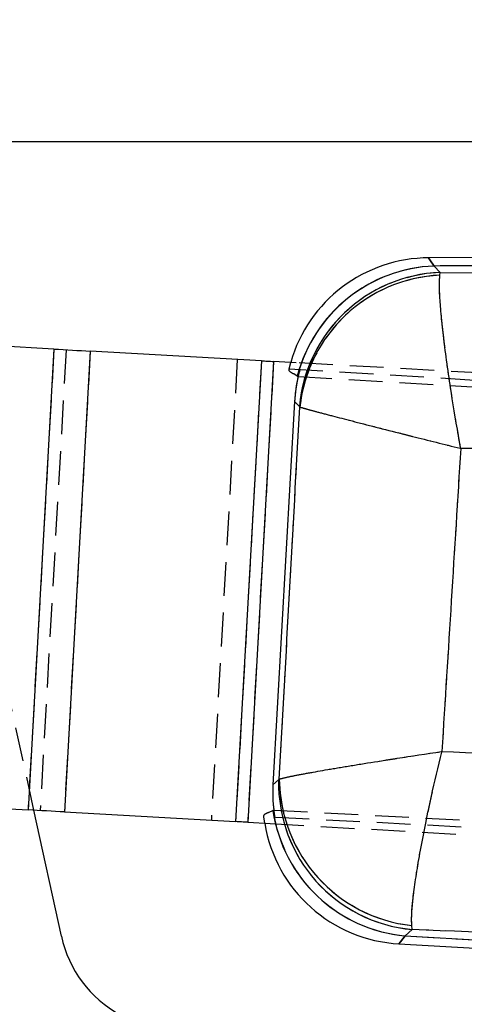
# Model space of a CAD drawing. Extents: x 35 to 288, y 10 to 210.
# Tile 17 of 37: x 147 to 160, y 182 to 210. Entities that reach past the tile are written whole.
import ezdxf

# ---------------------------------------------------------------- set-up
doc = ezdxf.new("R2010")
doc.units = 0
doc.header["$LTSCALE"] = 0.75
doc.linetypes.add('HIDDEN', pattern=[1.905, 1.27, -0.635])
doc.layers.get('0').update_dxf_attribs({"linetype": 'CONTINUOUS'})
doc.layers.add('FORMATO', color=179, linetype='CONTINUOUS')
doc.styles.add('SLDTEXTSTYLE0', font='TXT', dxfattribs={"width": 0.75})
doc.dimstyles.new('SLDDIMSTYLE0', dxfattribs={"dimtxt": 2.625, "dimasz": 2.4765, "dimexe": 0, "dimexo": 0.0625, "dimgap": 0.65625, "dimtad": 1, "dimdec": 0, "dimrnd": 1e-09, "dimzin": 12, "dimtxsty": 'SLDTEXTSTYLE0', "dimsah": 1, "dimcen": 0.09, "dimazin": 3, "dimtfac": 1, "dimtdec": 0, "dimtofl": 0, "dimtmove": 0, "dimatfit": 3, "dimtolj": 1, "dimtzin": 12})

# ---------------------------------------------------------------- blocks, each defined once
blk = doc.blocks.new('_D')
at = {"layer": 'FORMATO'}
for p, q in [((78.67, 176.746), (78.67, 206.956)), ((215.048, 190.574), (215.048, 206.956)), ((78.67, 206.206), (215.048, 206.206))]:
    blk.add_line(p, q, dxfattribs=at)
for points in [[(78.67, 206.206), (81.147, 205.825), (81.147, 206.587)], [(215.048, 206.206), (212.571, 206.587), (212.571, 205.825)]]:
    blk.add_solid(points, dxfattribs=at)
at = {"layer": 'FORMATO', "insert": (139.816, 209.59), "char_height": 2.625, "attachment_point": 1, "style": 'SLDTEXTSTYLE0'}
blk.add_mtext('136', dxfattribs=at)
blk = doc.blocks.new('_D_7')
at = {"layer": 'FORMATO'}
for p, q in [((193.738, 203.109), (226.618, 203.109)), ((225.868, 166.17), (225.868, 203.109)), ((134.921, 166.17), (226.618, 166.17))]:
    blk.add_line(p, q, dxfattribs=at)
for points in [[(225.868, 203.109), (225.487, 200.633), (226.249, 200.633)], [(225.868, 166.17), (226.249, 168.646), (225.487, 168.646)]]:
    blk.add_solid(points, dxfattribs=at)
at = {"layer": 'FORMATO', "insert": (222.484, 182.043), "char_height": 2.625, "attachment_point": 1, "rotation": 90, "style": 'SLDTEXTSTYLE0'}
blk.add_mtext('37', dxfattribs=at)

msp = doc.modelspace()

# ---------------------------------------------------------------- linework, layer by layer
at = {"color": 7, "linetype": 'CONTINUOUS'}
for p, q in [((192.9883, 203.109), (158.8501, 202.9295)), ((192.9895, 202.8783), (159.0104, 202.6996)), ((159.0108, 202.6992), (159.1839, 202.5173)), ((159.1729, 202.4431), (159.1839, 202.5173)), ((159.1839, 202.5173), (192.7098, 202.2204)), ((148.2967, 200.3606), (132.0127, 201.2772)), ((148.2967, 200.3606), (147.5661, 187.3811)), ((149.3212, 200.3029), (148.5906, 187.3235)), ((154.1457, 200.0314), (149.3212, 200.3029)), ((154.1457, 200.0314), (153.4151, 187.0519)), ((154.4872, 200.0121), (153.7566, 187.0327)), ((155.1211, 199.9764), (154.4872, 200.0121)), ((155.1546, 199.6003), (155.0532, 199.6584)), ((155.1552, 199.6), (155.1546, 199.6003)), ((155.0771, 198.8864), (154.4692, 188.0875)), ((155.213, 198.7436), (155.0771, 198.8864)), ((155.2246, 198.7286), (155.213, 198.7436)), ((160.4242, 197.5604), (159.7598, 197.5621)), ((154.4692, 188.0875), (154.6279, 188.2293)), ((154.6279, 188.2293), (154.647, 188.2513)), ((138.2365, 187.9063), (147.5661, 187.3811)), ((148.5053, 183.827), (147.7312, 187.3719)), ((148.5906, 187.3235), (153.4151, 187.0519)), ((154.3585, 187.3207), (154.468, 187.3677)), ((153.7566, 187.0327), (154.3893, 186.9972)), ((158.3952, 184.0126), (158.3814, 184.127)), ((158.3952, 184.0126), (158.195, 183.8337)), ((158.0126, 183.6123), (183.0855, 182.201)), ((158.195, 183.8337), (183.0985, 182.4319))]:
    msp.add_line(p, q, dxfattribs=at)
at = {"color": 7, "linetype": 'HIDDEN'}
for p, q in [((192.9895, 202.8783), (159.0104, 202.6996)), ((159.0108, 202.6992), (159.1839, 202.5173)), ((159.1729, 202.4431), (159.1839, 202.5173)), ((159.1839, 202.5173), (192.7098, 202.2204)), ((148.2967, 200.3606), (147.5661, 187.3811)), ((148.6382, 200.3414), (147.9076, 187.3619)), ((149.3212, 200.3029), (148.5906, 187.3235)), ((153.4628, 200.0698), (152.7322, 187.0904)), ((154.1457, 200.0314), (153.4151, 187.0519)), ((154.4872, 200.0121), (153.7566, 187.0327)), ((154.9209, 199.8059), (154.9677, 199.9851)), ((196.1001, 197.6698), (155.1211, 199.9764)), ((154.921, 199.8064), (199.9993, 197.072)), ((155.1786, 199.5899), (200.4184, 196.8596)), ((155.213, 198.7436), (155.0771, 198.8864)), ((155.2246, 198.7286), (155.213, 198.7436)), ((160.4242, 197.5604), (159.7598, 197.5621)), ((147.7312, 187.3719), (146.7329, 191.9437)), ((154.4692, 188.0875), (154.6279, 188.2293)), ((154.6279, 188.2293), (154.647, 188.2513)), ((154.2349, 187.0058), (154.2088, 187.1897)), ((208.2857, 184.3807), (154.209, 187.1886)), ((154.4912, 187.3747), (208.382, 184.5599)), ((154.3893, 186.9972), (195.3695, 184.6903)), ((158.3952, 184.0126), (158.3814, 184.127)), ((158.3952, 184.0126), (158.195, 183.8337)), ((158.195, 183.8337), (183.0985, 182.4319))]:
    msp.add_line(p, q, dxfattribs=at)
at = {"color": 8, "linetype": 'CONTINUOUS', "flags": 128}
for points in [[(159.0104, 202.6996), (158.8903, 202.8719), (158.8501, 202.9295), (158.8501, 202.9295)], [(158.0126, 183.6123), (158.0583, 183.6678), (158.195, 183.8337)]]:
    msp.add_lwpolyline(points, dxfattribs=at)
at = {"color": 7, "linetype": 'HIDDEN', "flags": 128}
for points in [[(158.8501, 202.9295), (158.8903, 202.8719), (159.0104, 202.6996)], [(158.195, 183.8337), (158.0583, 183.6678), (158.0126, 183.6123), (158.0126, 183.6123)]]:
    msp.add_lwpolyline(points, dxfattribs=at)
at = {"color": 7, "linetype": 'CONTINUOUS', "flags": 128}
for points in [[(148.2967, 200.3606), (148.4274, 200.3532), (148.5578, 200.3459), (148.6877, 200.3386), (148.8169, 200.3313), (148.945, 200.3241), (149.072, 200.317), (149.1974, 200.3099), (149.3212, 200.3029)], [(154.1457, 200.0314), (154.187, 200.029), (154.2288, 200.0267), (154.2711, 200.0243), (154.3138, 200.0219), (154.3569, 200.0195), (154.4002, 200.017), (154.4437, 200.0146), (154.4872, 200.0121)], [(148.5906, 187.3235), (148.4668, 187.3304), (148.3414, 187.3375), (148.2144, 187.3447), (148.0863, 187.3519), (147.9571, 187.3591), (147.8272, 187.3664), (147.6968, 187.3738), (147.5661, 187.3811)], [(153.7566, 187.0327), (153.713, 187.0351), (153.6696, 187.0376), (153.6263, 187.04), (153.5832, 187.0424), (153.5405, 187.0449), (153.4982, 187.0472), (153.4564, 187.0496), (153.4151, 187.0519)]]:
    msp.add_lwpolyline(points, dxfattribs=at)
at = {"color": 7, "linetype": 'CONTINUOUS'}
for centre, radius, start, end in [((158.8715, 198.8696), 4.06, 90.06837, 164.05218), ((159.1683, 198.555), 4.1476, 92.18184, 165.40294), ((159.169, 198.5545), 4.1477, 92.18508, 165.40004), ((159.3387, 198.3783), 4.1419, 92.14208, 174.93983), ((159.3714, 198.2764), 4.1714, 92.72771, 173.77645), ((158.7711, 188.1397), 4.1443, 178.76187, 264.79464), ((158.8325, 188.2883), 4.1856, 180.50627, 263.81355), ((158.5752, 187.967), 4.1507, 188.3024, 264.74412), ((158.2408, 187.6659), 4.06, 189.35792, 267.01494), ((151.7619, 184.5381), 3.3333, 192.31824, 241.28831)]:
    msp.add_arc(centre, radius, start, end, dxfattribs=at)
at = {"color": 7, "linetype": 'HIDDEN'}
for centre, radius, start, end in [((159.1685, 198.5545), 4.1481, 92.18409, 162.68781), ((159.1692, 198.5541), 4.1482, 92.18732, 162.68169), ((159.3387, 198.3783), 4.1419, 92.14208, 174.93983), ((159.3714, 198.2764), 4.1714, 92.72771, 173.77645), ((158.7711, 188.1397), 4.1443, 178.76187, 264.79464), ((158.8325, 188.2883), 4.1856, 180.50627, 263.81355), ((158.5755, 187.9676), 4.1513, 191.02871, 264.74101)]:
    msp.add_arc(centre, radius, start, end, dxfattribs=at)
at = {"color": 7, "linetype": 'CONTINUOUS'}
for centre, major_axis, ratio, start_param, end_param in [((170.0461, 203.0987), (11.1865, 0.0808), 0.175747, 3.3047405, 3.3049597), ((159.1836, 198.5413), (-2.8387, 3.0599), 0.9727093, 0.5794227, 0.7528445), ((157.7682, 200.0288), (8.4202, -3.246), 0.153481, 4.4565265, 4.4594413), ((158.589, 187.977), (3.0824, 2.825), 0.9710246, 2.358201, 2.5319393), ((157.1538, 186.6947), (8.044, 1.9853), 0.163833, 1.8674623, 1.8705203)]:
    msp.add_ellipse(centre, major_axis=major_axis, ratio=ratio, start_param=start_param, end_param=end_param, dxfattribs=at)
at = {"color": 7, "linetype": 'HIDDEN'}
for centre, major_axis, ratio, start_param, end_param in [((170.0461, 203.0987), (11.1865, 0.0808), 0.175747, 3.3047405, 3.3049597), ((159.1836, 198.5413), (-2.8387, 3.0599), 0.9727093, 0.5294749, 0.7528445), ((158.589, 187.977), (3.0824, 2.825), 0.9710246, 2.358201, 2.5818215)]:
    msp.add_ellipse(centre, major_axis=major_axis, ratio=ratio, start_param=start_param, end_param=end_param, dxfattribs=at)
at = {"color": 7, "linetype": 'CONTINUOUS'}
for points, knots in [([(159.7598, 197.5621), (159.7589, 197.5669), (159.6741, 198.0372), (159.5758, 198.6163), (159.4486, 199.4328), (159.3583, 200.0553), (159.2677, 200.7643), (159.2035, 201.3739), (159.1673, 201.8562), (159.1555, 202.2234), (159.1671, 202.3698), (159.1729, 202.4431)], [0, 0, 0, 0, 0.00218407, 0.21273763, 0.26033339, 0.39063527, 0.52092776, 0.64640517, 0.7718726, 0.88593891, 1, 1, 1, 1]), ([(154.647, 188.2513), (154.7432, 190.0004), (154.9352, 193.4929), (155.1283, 196.9853), (155.2246, 198.7286)], [0, 0, 0, 0, 0.5008309, 1, 1, 1, 1]), ([(155.2246, 198.7286), (155.2796, 198.7125), (155.3895, 198.6803), (155.7016, 198.5957), (156.1302, 198.4825), (156.6884, 198.3377), (157.3519, 198.1677), (157.9442, 198.0175), (158.729, 197.8195), (159.2926, 197.6784), (159.755, 197.5633), (159.7598, 197.5621)], [0, 0, 0, 0, 0.11405988, 0.2281248, 0.3535924, 0.47906971, 0.60935738, 0.73965461, 0.78726173, 0.99781643, 1, 1, 1, 1]), ([(159.7598, 197.5621), (159.6716, 196.1329), (159.4959, 193.2871), (159.317, 190.4416), (159.2279, 189.0252)], [0, 0, 0, 0, 0.502233, 1, 1, 1, 1]), ([(154.647, 188.2513), (154.7036, 188.2661), (154.8168, 188.2956), (155.138, 188.3614), (155.5806, 188.4439), (156.1578, 188.5445), (156.8416, 188.6578), (157.4654, 188.7572), (158.2469, 188.8787), (158.7951, 188.9614), (159.2231, 189.0245), (159.2279, 189.0252)], [0, 0, 0, 0, 0.1148886, 0.2297832, 0.3576061, 0.485441, 0.6172372, 0.749044, 0.8052539, 0.9978, 1, 1, 1, 1]), ([(158.3814, 184.127), (158.3781, 184.2079), (158.3715, 184.3696), (158.4003, 184.7581), (158.4617, 185.2615), (158.5603, 185.8907), (158.6925, 186.6133), (158.8236, 187.257), (158.9959, 188.0513), (159.1233, 188.5988), (159.2267, 189.0205), (159.2279, 189.0252)], [0, 0, 0, 0, 0.11489451, 0.22979501, 0.35761745, 0.48545171, 0.6172737, 0.74910635, 0.80525744, 0.99779959, 1, 1, 1, 1]), ([(159.2279, 189.0252), (160.9991, 188.9676), (168.914, 188.7102), (176.8301, 188.4193), (182.9747, 188.1936)], [0, 0, 0, 0, 0.2237798, 1, 1, 1, 1]), ([(183.1312, 183.0128), (176.9922, 183.2625), (168.7459, 183.598), (160.5019, 183.9282), (158.3952, 184.0126)], [0, 0, 0, 0, 0.7444505, 1, 1, 1, 1])]:
    msp.add_open_spline(points, degree=3, knots=knots, dxfattribs=at)
at = {"color": 7, "linetype": 'HIDDEN'}
for points, knots in [([(159.7598, 197.5621), (159.7589, 197.5669), (159.6741, 198.0372), (159.5758, 198.6163), (159.4486, 199.4328), (159.3583, 200.0553), (159.2677, 200.7643), (159.2035, 201.3739), (159.1673, 201.8562), (159.1555, 202.2234), (159.1671, 202.3698), (159.1729, 202.4431)], [0, 0, 0, 0, 0.00218407, 0.21273763, 0.26033339, 0.39063527, 0.52092776, 0.64640517, 0.7718726, 0.88593891, 1, 1, 1, 1]), ([(155.0532, 199.6584), (155.022, 199.6746), (154.9212, 199.727), (154.9211, 199.774), (154.921, 199.8064)], [0, 0, 0, 0, 0.3096553, 1, 1, 1, 1]), ([(154.647, 188.2513), (154.7432, 190.0004), (154.9352, 193.4929), (155.1283, 196.9853), (155.2246, 198.7286)], [0, 0, 0, 0, 0.5008309, 1, 1, 1, 1]), ([(155.2246, 198.7286), (155.2796, 198.7125), (155.3895, 198.6803), (155.7016, 198.5957), (156.1302, 198.4825), (156.6884, 198.3377), (157.3519, 198.1677), (157.9442, 198.0175), (158.729, 197.8195), (159.2926, 197.6784), (159.755, 197.5633), (159.7598, 197.5621)], [0, 0, 0, 0, 0.11405988, 0.2281248, 0.3535924, 0.47906971, 0.60935738, 0.73965461, 0.78726173, 0.99781643, 1, 1, 1, 1]), ([(159.7598, 197.5621), (159.6716, 196.1329), (159.4959, 193.2871), (159.317, 190.4416), (159.2279, 189.0252)], [0, 0, 0, 0, 0.502233, 1, 1, 1, 1]), ([(154.647, 188.2513), (154.7036, 188.2661), (154.8168, 188.2956), (155.138, 188.3614), (155.5806, 188.4439), (156.1578, 188.5445), (156.8416, 188.6578), (157.4654, 188.7572), (158.2469, 188.8787), (158.7951, 188.9614), (159.2231, 189.0245), (159.2279, 189.0252)], [0, 0, 0, 0, 0.1148886, 0.2297832, 0.3576061, 0.485441, 0.6172372, 0.749044, 0.8052539, 0.9978, 1, 1, 1, 1]), ([(158.3814, 184.127), (158.3781, 184.2079), (158.3715, 184.3696), (158.4003, 184.7581), (158.4617, 185.2615), (158.5603, 185.8907), (158.6925, 186.6133), (158.8236, 187.257), (158.9959, 188.0513), (159.1233, 188.5988), (159.2267, 189.0205), (159.2279, 189.0252)], [0, 0, 0, 0, 0.11489451, 0.22979501, 0.35761745, 0.48545171, 0.6172737, 0.74910635, 0.80525744, 0.99779959, 1, 1, 1, 1]), ([(159.2279, 189.0252), (160.9991, 188.9676), (168.914, 188.7102), (176.8301, 188.4193), (182.9747, 188.1936)], [0, 0, 0, 0, 0.2237798, 1, 1, 1, 1]), ([(154.209, 187.1886), (154.2127, 187.2206), (154.218, 187.2672), (154.3249, 187.3079), (154.3585, 187.3207)], [0, 0, 0, 0, 0.6858879, 1, 1, 1, 1]), ([(183.1312, 183.0128), (176.9922, 183.2625), (168.7459, 183.598), (160.5019, 183.9282), (158.3952, 184.0126)], [0, 0, 0, 0, 0.7444505, 1, 1, 1, 1])]:
    msp.add_open_spline(points, degree=3, knots=knots, dxfattribs=at)

# ---------------------------------------------------------------- dimensions: what is measured, and where the dimension line sits
at = {"layer": 'FORMATO'}
dim = msp.add_linear_dim(base=(215.0479, 206.2058), p1=(78.6703, 175.9963), p2=(215.0479, 189.824), dimstyle='SLDDIMSTYLE0', dxfattribs=at)
dim.commit()
dim.dimension.update_dxf_attribs({"geometry": '_D', "text_midpoint": (142.725, 206.2058), "dimtype": 160})
dim = msp.add_linear_dim(base=(225.8681, 203.109), p1=(134.1707, 166.1695), p2=(192.9883, 203.109), angle=90, dimstyle='SLDDIMSTYLE0', dxfattribs=at)
dim.commit()
dim.dimension.update_dxf_attribs({"geometry": '_D_7', "text_midpoint": (225.8681, 183.9821), "dimtype": 160})

doc.saveas('drawing.dxf')
